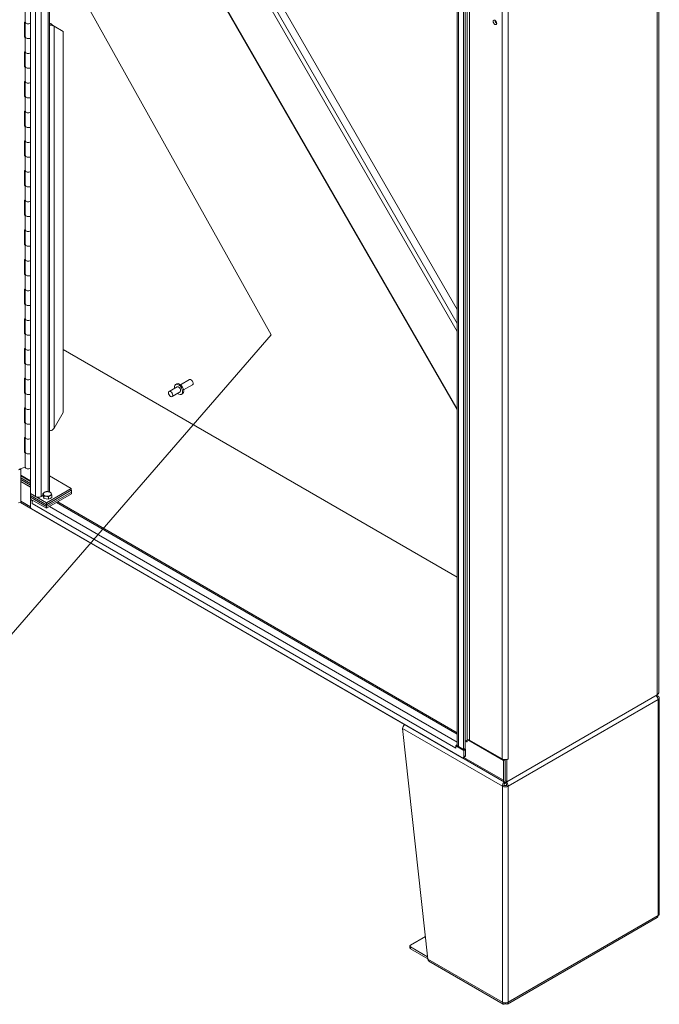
# Model space of a CAD drawing. Header units: inches. Extents: x 15 to 411, y 12 to 253.
# Tile 84 of 88: x 383 to 408, y 164 to 203. Entities that reach past the tile are written whole.
import ezdxf

# ---------------------------------------------------------------- set-up
doc = ezdxf.new("R2010")
doc.units = ezdxf.units.IN
doc.header["$LTSCALE"] = 25
doc.header["$MEASUREMENT"] = 0
doc.layers.get('0').update_dxf_attribs({"lineweight": 0})
for name, color, linetype, lineweight in [('Symbol (ANSI)', 7, 'Continuous', 5), ('Visible (ANSI)', 7, 'Continuous', 5), ('Visible Narrow (ANSI)', 7, 'Continuous', 5)]:
    doc.layers.add(name, color=color, linetype=linetype, lineweight=lineweight)
doc.styles.add('ROMANS', font='tahoma.ttf')
doc.dimstyles.new('Default (ANSI)$7', dxfattribs={"dimscale": 25, "dimtxt": 0.07, "dimasz": 0.098425, "dimexe": 0.125, "dimexo": 0.0625, "dimgap": 0.031496, "dimtad": 0, "dimtih": 1, "dimtoh": 1, "dimrnd": 1e-08, "dimzin": 0, "dimdsep": 46, "dimtxsty": 'ROMANS', "dimblk": 'Filled-1', "dimcen": 0.09, "dimdle": 0.393701, "dimclrd": 256, "dimclre": 256, "dimclrt": 256, "dimadec": 0, "dimazin": 0, "dimtfac": 0.928571, "dimtofl": 0, "dimtmove": 0, "dimatfit": 3, "dimfxl": 0, "dimtolj": 1, "dimtzin": 0, "dimlwd": -1, "dimlwe": -1, "dimarcsym": 0})

# ---------------------------------------------------------------- blocks, each defined once
blk = doc.blocks.new('Filled-1')
at = {"color": 0}
for p, q in [((0, 0), (-1, 0.179)), ((-1, 0.179), (-1, -0.179)), ((-1, 0), (0, 0)), ((-1, -0.179), (0, 0))]:
    blk.add_line(p, q, dxfattribs=at)
at = {"color": 0, "flags": 128}
blk.add_lwpolyline([(-1, -0.179), (0, 0)], dxfattribs=at)
at = {"color": 0}
blk.add_solid([(-1, -0.179), (0, 0), (-1, 0.179), (-1, -0.179)], dxfattribs=at)

msp = doc.modelspace()

# ---------------------------------------------------------------- linework, layer by layer
at = {"layer": 'Visible (ANSI)'}
for p, q in [((383.62557, 223.98158), (383.62557, 184.25027)), ((408.34702, 218.32384), (408.34702, 176.41599)), ((400.42361, 174.37212), (400.42361, 214.54084)), ((400.67189, 214.35858), (400.67189, 174.18987)), ((400.73957, 214.39766), (400.73957, 174.22894)), ((384.37894, 208.39354), (384.37894, 184.35962)), ((391.39007, 207.13144), (400.42361, 191.4849)), ((389.68389, 206.14638), (400.42361, 187.54466)), ((383.42091, 202.78726), (383.42091, 203.37048)), ((383.39529, 202.78216), (383.42091, 202.79073)), ((383.39529, 202.19895), (383.39529, 202.78216)), ((383.42091, 202.20405), (383.42091, 202.78726)), ((384.37894, 202.7385), (384.39897, 202.72693)), ((384.45352, 202.66044), (384.44928, 202.71565)), ((384.51634, 202.65392), (384.56135, 202.62793)), ((384.91983, 202.42097), (384.56135, 202.62793)), ((383.39529, 202.2347), (383.42091, 202.24327)), ((383.42091, 202.20752), (383.39529, 202.19895)), ((383.42091, 201.62084), (383.42091, 202.20405)), ((384.91983, 202.42097), (384.91983, 187.43971)), ((383.39529, 201.61574), (383.42091, 201.62431)), ((383.39529, 201.03253), (383.39529, 201.61574)), ((383.42091, 201.03763), (383.42091, 201.62084)), ((383.39529, 201.06827), (383.42091, 201.07684)), ((383.42091, 201.0411), (383.39529, 201.03253)), ((383.42091, 200.45442), (383.42091, 201.03763)), ((383.39529, 200.44931), (383.42091, 200.45788)), ((383.39529, 199.8661), (383.39529, 200.44931)), ((383.42091, 199.8712), (383.42091, 200.45442)), ((383.39529, 199.90185), (383.42091, 199.91042)), ((383.42091, 199.87467), (383.39529, 199.8661)), ((383.42091, 199.28799), (383.42091, 199.8712)), ((383.39529, 199.28289), (383.42091, 199.29146)), ((383.39529, 198.69968), (383.39529, 199.28289)), ((383.42091, 198.70478), (383.42091, 199.28799)), ((383.39529, 198.73543), (383.42091, 198.744)), ((383.42091, 198.70825), (383.39529, 198.69968)), ((383.42091, 198.12157), (383.42091, 198.70478)), ((383.39529, 198.11647), (383.42091, 198.12504)), ((383.39529, 197.53326), (383.39529, 198.11647)), ((383.42091, 197.53836), (383.42091, 198.12157)), ((383.39529, 197.569), (383.42091, 197.57757)), ((383.42091, 197.54183), (383.39529, 197.53326)), ((383.42091, 196.95514), (383.42091, 197.53836)), ((383.39529, 196.95004), (383.42091, 196.95861)), ((383.39529, 196.36683), (383.39529, 196.95004)), ((383.42091, 196.37193), (383.42091, 196.95514)), ((383.39529, 196.40258), (383.42091, 196.41115)), ((383.42091, 196.3754), (383.39529, 196.36683)), ((383.42091, 195.78872), (383.42091, 196.37193)), ((383.39529, 195.78362), (383.42091, 195.79219)), ((383.39529, 195.20041), (383.39529, 195.78362)), ((383.42091, 195.20551), (383.42091, 195.78872)), ((383.39529, 195.23615), (383.42091, 195.24472)), ((383.42091, 195.20898), (383.39529, 195.20041)), ((383.42091, 194.6223), (383.42091, 195.20551)), ((383.39529, 194.6172), (383.42091, 194.62577)), ((383.39529, 194.03398), (383.39529, 194.6172)), ((383.42091, 194.03909), (383.42091, 194.6223)), ((383.39529, 194.06973), (383.42091, 194.0783)), ((383.42091, 194.04255), (383.39529, 194.03398)), ((383.42091, 193.45587), (383.42091, 194.03909)), ((383.39529, 193.45077), (383.42091, 193.45934)), ((383.39529, 192.86756), (383.39529, 193.45077)), ((383.42091, 192.87266), (383.42091, 193.45587)), ((383.39529, 192.90331), (383.42091, 192.91188)), ((383.42091, 192.87613), (383.39529, 192.86756)), ((383.42091, 192.28945), (383.42091, 192.87266)), ((383.39529, 192.28435), (383.42091, 192.29292)), ((383.39529, 191.70114), (383.39529, 192.28435)), ((383.42091, 191.70624), (383.42091, 192.28945)), ((383.39529, 191.73688), (383.42091, 191.74545)), ((383.42091, 191.70971), (383.39529, 191.70114)), ((383.42091, 191.12303), (383.42091, 191.70624)), ((383.39529, 191.11792), (383.42091, 191.1265)), ((383.39529, 190.53471), (383.39529, 191.11792)), ((383.42091, 190.53981), (383.42091, 191.12303)), ((383.39529, 190.57046), (383.42091, 190.57903)), ((383.42091, 190.54328), (383.39529, 190.53471)), ((383.42091, 189.9566), (383.42091, 190.53981)), ((383.39529, 189.9515), (383.42091, 189.96007)), ((383.39529, 189.36829), (383.39529, 189.9515)), ((383.42091, 189.37339), (383.42091, 189.9566)), ((400.42361, 180.962), (384.91983, 189.91311)), ((383.39529, 189.40404), (383.42091, 189.41261)), ((383.42091, 189.37686), (383.39529, 189.36829)), ((383.42091, 188.79018), (383.42091, 189.37339)), ((383.39529, 188.78508), (383.42091, 188.79365)), ((383.39529, 188.20187), (383.39529, 188.78508)), ((383.42091, 188.20697), (383.42091, 188.79018)), ((389.34482, 188.53904), (389.38775, 188.56383)), ((389.53521, 188.52731), (389.88489, 188.7292)), ((389.9615, 188.71315), (389.94382, 188.72336)), ((390.02716, 188.59943), (390.02716, 188.57902)), ((383.39529, 188.23761), (383.42091, 188.24618)), ((383.42091, 188.21044), (383.39529, 188.20187)), ((383.42091, 187.62376), (383.42091, 188.20697)), ((389.39749, 188.4478), (389.08182, 188.26554)), ((389.51535, 188.24366), (389.19968, 188.06141)), ((389.56803, 188.15242), (389.61096, 188.17721)), ((389.65307, 188.32317), (390.00275, 188.52506)), ((383.39529, 187.61865), (383.42091, 187.62722)), ((383.39529, 187.03544), (383.39529, 187.61865)), ((383.42091, 187.04054), (383.42091, 187.62376)), ((384.56135, 186.81881), (384.91983, 187.43971)), ((383.39529, 187.07119), (383.42091, 187.07976)), ((383.42091, 187.04401), (383.39529, 187.03544)), ((383.42091, 186.45733), (383.42091, 187.04054)), ((383.39529, 186.45223), (383.42091, 186.4608)), ((383.39529, 185.86902), (383.39529, 186.45223)), ((383.42091, 185.87412), (383.42091, 186.45733)), ((383.39529, 185.90476), (383.42091, 185.91333)), ((383.42091, 185.87759), (383.39529, 185.86902)), ((383.42091, 185.29091), (383.42091, 185.87412)), ((383.24668, 185.20101), (383.15993, 185.17765)), ((383.18425, 185.21521), (383.42091, 185.29438)), ((383.22437, 185.22863), (383.24668, 185.20101)), ((383.24668, 183.90355), (383.24668, 185.20101)), ((383.62557, 184.75533), (383.24668, 184.97409)), ((383.24668, 184.94289), (383.62557, 184.72413)), ((383.62557, 184.65123), (383.24668, 184.86998)), ((383.62557, 184.58358), (383.24668, 184.80233)), ((383.24668, 184.80233), (383.62557, 184.58358)), ((383.24668, 184.72943), (383.62557, 184.51068)), ((383.62557, 184.5028), (383.24668, 184.72156)), ((384.37894, 184.94529), (385.2355, 184.45075)), ((385.2355, 184.45075), (384.25692, 183.88576)), ((384.25692, 183.81286), (385.2355, 184.37785)), ((385.24005, 184.38047), (384.26146, 183.81549)), ((385.24005, 184.30757), (384.26146, 183.74259)), ((384.26146, 183.74259), (385.24005, 184.30757)), ((385.2355, 184.37785), (385.2355, 184.45075)), ((385.2355, 184.3831), (385.24005, 184.38047)), ((385.24005, 184.38047), (385.24005, 184.30757)), ((385.24005, 184.30757), (385.24005, 184.23467)), ((383.15993, 183.8802), (383.24668, 183.90355)), ((402.2794, 172.90217), (383.23152, 183.89947)), ((383.82621, 184.13443), (383.62557, 184.25027)), ((383.62557, 184.25027), (383.62557, 184.17737)), ((384.25692, 183.88576), (383.62557, 184.25027)), ((383.62557, 184.17737), (384.25692, 183.81286)), ((383.63012, 184.17475), (383.63012, 184.10709)), ((383.63012, 184.10709), (383.63012, 184.03419)), ((384.26146, 183.74259), (383.63012, 184.10709)), ((383.63012, 184.10709), (384.26146, 183.74259)), ((383.63012, 184.03419), (384.26146, 183.66968)), ((383.63012, 183.99512), (383.66396, 184.01465)), ((383.63012, 183.99512), (383.63012, 183.74259)), ((383.69315, 183.95872), (383.63012, 183.99512)), ((383.7269, 183.97821), (383.69315, 183.95872)), ((383.69315, 183.86486), (383.69315, 183.95872)), ((384.1204, 184.17145), (384.05627, 184.13443)), ((384.1204, 184.15601), (384.1204, 184.25425)), ((384.14054, 184.10518), (384.1204, 184.15601)), ((384.16068, 184.05435), (384.14054, 184.10518)), ((384.16068, 184.05435), (384.16068, 184.15259)), ((384.24699, 184.03901), (384.16068, 184.05435)), ((384.3333, 184.02366), (384.24699, 184.03901)), ((384.26146, 183.66968), (385.24005, 184.23467)), ((384.3333, 184.02366), (384.3333, 184.1219)), ((384.39948, 184.05914), (384.3333, 184.02366)), ((384.46566, 184.09463), (384.39948, 184.05914)), ((384.46566, 184.09463), (384.46566, 184.19286)), ((384.69915, 183.92239), (400.42361, 174.84387)), ((383.69315, 183.86486), (383.69325, 183.86491)), ((383.69325, 183.8648), (383.69315, 183.86486)), ((383.69325, 183.86491), (383.69325, 183.8648)), ((400.61331, 173.86443), (383.69325, 183.63323)), ((384.25692, 183.81286), (384.25692, 183.88576)), ((384.26146, 183.81549), (384.26146, 183.74259)), ((384.26146, 183.74259), (384.26146, 183.66968)), ((408.2863, 176.33135), (402.37653, 172.91934)), ((408.2863, 176.33135), (408.30208, 176.34046)), ((408.30208, 176.34046), (408.30208, 176.34157)), ((408.37272, 167.71986), (408.37272, 176.21288)), ((398.27278, 175.01001), (399.26799, 165.94241)), ((400.36077, 174.2418), (400.36077, 174.24192)), ((400.36077, 174.2418), (400.36087, 174.24186)), ((400.36087, 174.24174), (400.36077, 174.2418)), ((400.36087, 174.33561), (400.42361, 174.37183)), ((400.67644, 174.15342), (400.36087, 174.33561)), ((400.36087, 174.33561), (400.36087, 174.24174)), ((400.67189, 174.18987), (400.47125, 174.30571)), ((400.73957, 174.22894), (400.67189, 174.18987)), ((400.73957, 174.5153), (400.81395, 174.55824)), ((400.80606, 174.55368), (400.80606, 174.48989)), ((402.24571, 173.75246), (400.83558, 174.5666)), ((402.19382, 173.81625), (400.90865, 174.55824)), ((400.72563, 173.89909), (400.65795, 173.86001)), ((400.74412, 174.19249), (400.67644, 174.15342)), ((400.67644, 173.90089), (400.67644, 174.15342)), ((400.71028, 174.21203), (400.74412, 174.19249)), ((400.74412, 174.19249), (400.74412, 173.93996)), ((402.30855, 173.78874), (402.24571, 173.75246)), ((402.24571, 172.97664), (402.24571, 173.75246)), ((402.30885, 172.95842), (402.30885, 173.78874)), ((402.37653, 173.7798), (402.3545, 173.79251)), ((402.42388, 173.80713), (402.37653, 173.7798)), ((402.37653, 172.91934), (402.37653, 173.7798)), ((402.30223, 172.86586), (402.30223, 172.89491)), ((402.30885, 172.95842), (402.37653, 172.91934)), ((402.32455, 172.86586), (402.32455, 172.89608)), ((402.36074, 172.91023), (402.37653, 172.91934)), ((402.3971, 164.17962), (408.28902, 167.58132)), ((398.58846, 166.49883), (399.17006, 166.83462)), ((398.5623, 166.38948), (398.5623, 166.46238)), ((399.2573, 166.03978), (398.58846, 166.42593)), ((398.58846, 166.35303), (399.26584, 165.96194)), ((399.30782, 165.86656), (402.22969, 164.17962)), ((402.30223, 164.22174), (402.30223, 164.19058)), ((402.32455, 164.22174), (402.32455, 164.19058))]:
    msp.add_line(p, q, dxfattribs=at)
for centre, major_axis in [((401.90643, 202.77826), (-0.05022, 0.08699)), ((389.14075, 188.16348), (-0.05893, 0.10207))]:
    msp.add_ellipse(centre, major_axis=major_axis, ratio=0.57735027, dxfattribs=at)
for centre, major_axis, start_param, end_param in [((401.97411, 202.81733), (0.05022, -0.08699), 3.88092429, 5.54385367), ((383.53877, 202.78726), (-0.11786, 0), 0, 2.39868695), ((383.53877, 202.78726), (-0.11786, 0), 0, 2.39868695), ((384.44632, 202.75427), (0.16268, 0), 4.28531039, 4.75665904), ((384.44632, 202.75427), (-0.06696, 0), 0.78539816, 1.61506639), ((383.53877, 202.20405), (-0.11786, 0), 0, 2.39868695), ((383.53877, 202.20405), (-0.11786, 0), 0, 2.39868695), ((383.53877, 201.62084), (-0.11786, 0), 0, 2.39868695), ((383.53877, 201.62084), (-0.11786, 0), 0, 2.39868695), ((383.53877, 201.03763), (-0.11786, 0), 0, 2.39868695), ((383.53877, 201.03763), (-0.11786, 0), 0, 2.39868695), ((383.53877, 200.45442), (-0.11786, 0), 0, 2.39868695), ((383.53877, 200.45442), (-0.11786, 0), 0, 2.39868695), ((383.53877, 199.8712), (-0.11786, 0), 0, 2.39868695), ((383.53877, 199.8712), (-0.11786, 0), 0, 2.39868695), ((383.53877, 199.28799), (-0.11786, 0), 0, 2.39868695), ((383.53877, 199.28799), (-0.11786, 0), 0, 2.39868695), ((383.53877, 198.70478), (-0.11786, 0), 0, 2.39868695), ((383.53877, 198.70478), (-0.11786, 0), 0, 2.39868695), ((383.53877, 198.12157), (-0.11786, 0), 0, 2.39868695), ((383.53877, 198.12157), (-0.11786, 0), 0, 2.39868695), ((383.53877, 197.53836), (-0.11786, 0), 0, 2.39868695), ((383.53877, 197.53836), (-0.11786, 0), 0, 2.39868695), ((383.53877, 196.95514), (-0.11786, 0), 0, 2.39868695), ((383.53877, 196.95514), (-0.11786, 0), 0, 2.39868695), ((383.53877, 196.37193), (-0.11786, 0), 0, 2.39868695), ((383.53877, 196.37193), (-0.11786, 0), 0, 2.39868695), ((383.53877, 195.78872), (-0.11786, 0), 0, 2.39868695), ((383.53877, 195.78872), (-0.11786, 0), 0, 2.39868695), ((383.53877, 195.20551), (-0.11786, 0), 0, 2.39868695), ((383.53877, 195.20551), (-0.11786, 0), 0, 2.39868695), ((383.53877, 194.6223), (-0.11786, 0), 0, 2.39868695), ((383.53877, 194.6223), (-0.11786, 0), 0, 2.39868695), ((383.53877, 194.03909), (-0.11786, 0), 0, 2.39868695), ((383.53877, 194.03909), (-0.11786, 0), 0, 2.39868695), ((383.53877, 193.45587), (-0.11786, 0), 0, 2.39868695), ((383.53877, 193.45587), (-0.11786, 0), 0, 2.39868695), ((383.53877, 192.87266), (-0.11786, 0), 0, 2.39868695), ((383.53877, 192.87266), (-0.11786, 0), 0, 2.39868695), ((383.53877, 192.28945), (-0.11786, 0), 0, 2.39868695), ((383.53877, 192.28945), (-0.11786, 0), 0, 2.39868695), ((383.53877, 191.70624), (-0.11786, 0), 0, 2.39868695), ((383.53877, 191.70624), (-0.11786, 0), 0, 2.39868695), ((383.53877, 191.12303), (-0.11786, 0), 0, 2.39868695), ((383.53877, 191.12303), (-0.11786, 0), 0, 2.39868695), ((383.53877, 190.53981), (-0.11786, 0), 0, 2.39868695), ((383.53877, 190.53981), (-0.11786, 0), 0, 2.39868695), ((383.53877, 189.9566), (-0.11786, 0), 0, 2.39868695), ((383.53877, 189.9566), (-0.11786, 0), 0, 2.39868695), ((383.53877, 189.37339), (-0.11786, 0), 0, 2.39868695), ((383.53877, 189.37339), (-0.11786, 0), 0, 2.39868695), ((383.53877, 188.79018), (-0.11786, 0), 0, 2.39868695), ((383.53877, 188.79018), (-0.11786, 0), 0, 2.39868695), ((389.45642, 188.34573), (0.11161, -0.19331), 5.26863278, 10.43933049), ((389.49935, 188.37052), (0.11161, -0.19331), 0, 3.14159265), ((389.94382, 188.62713), (-0.05893, 0.10207), 3.14159265, 6.28318531), ((389.9615, 188.63734), (-0.04643, 0.08042), 3.92699082, 5.49778714), ((383.53877, 188.20697), (-0.11786, 0), 0, 2.39868695), ((383.53877, 188.20697), (-0.11786, 0), 0, 2.39868695), ((389.45642, 188.34573), (-0.05893, 0.10207), 3.14159265, 6.28318531), ((383.53877, 187.62376), (-0.11786, 0), 0, 2.39868695), ((383.53877, 187.62376), (-0.11786, 0), 0, 2.39868695), ((383.53877, 187.04054), (-0.11786, 0), 0, 2.39868695), ((383.53877, 187.04054), (-0.11786, 0), 0, 2.39868695), ((384.44632, 186.8253), (-0.16268, 0), 1.14371774, 1.61506639), ((383.53877, 186.45733), (-0.11786, 0), 0, 2.39868695), ((383.53877, 186.45733), (-0.11786, 0), 0, 2.39868695), ((383.53877, 185.87412), (-0.11786, 0), 0, 2.39868695), ((383.53877, 185.87412), (-0.11786, 0), 0, 2.39868695), ((383.53877, 185.29091), (-0.11786, 0), 0, 2.39868695), ((384.29303, 184.23496), (-0.15643, 0), 5.46084622, 6.50804377), ((384.29303, 184.23496), (-0.15643, 0), 4.41364866, 5.46084622), ((384.29303, 184.23496), (0.15643, 0), 0.22485846, 1.27205601), ((384.21626, 184.35962), (0.16268, 0), 5.80758527, 6.28318531), ((383.80828, 183.93133), (-0.08134, -0.14088), 4.71238898, 5.49778714), ((383.94124, 184.20084), (-0.16268, 0), 0.78539816, 2.35619449), ((384.29303, 184.12532), (-0.15643, 0), 0.22149136, 0.22822555), ((384.29303, 184.23496), (-0.15643, 0), 0.22485846, 1.27205601), ((384.29303, 184.12532), (-0.15643, 0), 1.26508498, 1.27902704), ((384.29303, 184.23496), (0.15643, 0), 4.41364866, 5.46084622), ((384.29303, 184.12532), (-0.15643, 0), 2.31314964, 2.32535749), ((384.29303, 184.23496), (0.15643, 0), 5.46084622, 6.50804377), ((383.69325, 183.70613), (-0.04464, 0.07732), 0.78539816, 2.35619449), ((408.1397, 176.41599), (0.20732, 0), 5.49778714, 6.28318531), ((408.21647, 176.21288), (0.15625, 0), 5.49778714, 7.06858347), ((398.38327, 175.0738), (0.07813, 0.13532), 1.12491247, 2.35619449), ((400.4758, 174.30833), (-0.08134, -0.14088), 5.4558757, 5.49778714), ((400.4758, 174.30833), (-0.08134, -0.14088), 4.39793802, 4.71544912), ((400.58628, 174.37212), (-0.16268, 0), 0, 0.78539816), ((400.75081, 174.46711), (0.03348, 0.05799), 5.49778714, 7.06858347), ((400.80211, 174.49217), (0.00279, -0.00483), 3.92699082, 7.06858347), ((400.8613, 174.5309), (0.06696, 0), 0.78539816, 2.35619449), ((400.61331, 173.93734), (0.04464, -0.07732), 5.49778714, 7.06858347), ((400.68099, 173.97641), (0.04464, -0.07732), 0, 0.78539816), ((402.30885, 173.88266), (-0.16268, 0), 0.78539816, 2.35619449), ((402.42388, 173.81169), (0.00279, 0.00483), 3.92699082, 7.06858347), ((402.31339, 172.80474), (-0.15625, 0), 0.78539816, 2.35619449), ((402.36074, 173.04305), (-0.08134, -0.14088), 5.49778714, 7.06858347), ((402.31339, 172.80474), (0.06696, 0), 3.92699082, 5.49778714), ((408.21647, 167.71986), (0.15625, 0), 5.49778714, 6.28318531), ((398.65159, 166.46238), (-0.08929, 0), 5.49778714, 7.06858347), ((398.65159, 166.38948), (-0.08929, 0), 0, 0.78539816), ((402.31339, 164.31172), (0.15625, 0), 3.92699082, 5.49778714)]:
    msp.add_ellipse(centre, major_axis=major_axis, ratio=0.57735027, start_param=start_param, end_param=end_param, dxfattribs=at)
for points in [[(384.44928, 202.71565), (384.45941, 202.70366), (384.46941, 202.69306), (384.47832, 202.68361)], [(384.56135, 202.62793), (384.53293, 202.6315), (384.49367, 202.64149), (384.45352, 202.66044)], [(384.45352, 186.73147), (384.49367, 186.75247), (384.53293, 186.78243), (384.56135, 186.81881)], [(408.32696, 176.27667), (408.31431, 176.26937), (408.30166, 176.26207), (408.28902, 176.25477)], [(408.32696, 176.27667), (408.32549, 176.30383), (408.31653, 176.32646), (408.30195, 176.34122)], [(402.26604, 172.7774), (402.245, 172.76525), (402.22395, 172.7531), (402.20291, 172.74095)], [(402.42388, 172.74095), (402.40283, 172.7531), (402.38179, 172.76525), (402.36074, 172.7774)], [(408.32696, 167.65607), (408.3251, 167.6216), (408.31115, 167.59442), (408.28898, 167.58137)]]:
    msp.add_open_spline(points, degree=3, dxfattribs=at)
for points, knots in [([(384.47834, 202.68358), (384.48612, 202.67533), (384.49503, 202.66788), (384.50818, 202.65884), (384.51227, 202.65627), (384.51634, 202.65392)], [0, 0, 0, 0, 0.121098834, 0.121098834, 0.174376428, 0.174376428, 0.174376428, 0.174376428]), ([(408.24421, 176.30695), (408.2655, 176.28806), (408.28484, 176.26385), (408.29916, 176.23784), (408.31557, 176.20801), (408.3254, 176.17621), (408.32696, 176.14909)], [0.33740966, 0.33740966, 0.33740966, 0.33740966, 0.91202272, 0.91202272, 0.91202272, 1.57079633, 1.57079633, 1.57079633, 1.57079633]), ([(402.26792, 172.9087), (402.24943, 172.88828), (402.2329, 172.86258), (402.22135, 172.8351), (402.20805, 172.80347), (402.20135, 172.76987), (402.20291, 172.74095)], [0.33951431, 0.33951431, 0.33951431, 0.33951431, 0.91202272, 0.91202272, 0.91202272, 1.57079633, 1.57079633, 1.57079633, 1.57079633]), ([(402.26604, 172.7774), (402.26337, 172.79949), (402.27166, 172.82738), (402.28506, 172.84701), (402.29033, 172.85474), (402.29628, 172.86121), (402.30223, 172.86586)], [0, 0, 0, 0, 1.12719708, 1.12719708, 1.12719708, 1.57079633, 1.57079633, 1.57079633, 1.57079633]), ([(402.36074, 172.7774), (402.36341, 172.79949), (402.35512, 172.82738), (402.34172, 172.84701), (402.33645, 172.85474), (402.3305, 172.86121), (402.32455, 172.86586)], [0, 0, 0, 0, 1.12719708, 1.12719708, 1.12719708, 1.57079633, 1.57079633, 1.57079633, 1.57079633]), ([(402.42388, 172.74095), (402.42604, 172.78098), (402.41191, 172.82999), (402.38751, 172.87031), (402.3789, 172.88453), (402.36911, 172.89762), (402.3587, 172.90903)], [0, 0, 0, 0, 0.91202272, 0.91202272, 0.91202272, 1.23351316, 1.23351316, 1.23351316, 1.23351316]), ([(399.30784, 165.86662), (399.30413, 165.86872), (399.30063, 165.8712), (399.29737, 165.87404), (399.28043, 165.88882), (399.27008, 165.91318), (399.26799, 165.94241)], [0.785398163, 0.785398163, 0.785398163, 0.785398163, 0.912022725, 0.912022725, 0.912022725, 1.570796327, 1.570796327, 1.570796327, 1.570796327]), ([(402.20291, 164.24793), (402.20075, 164.21039), (402.21488, 164.18269), (402.23928, 164.17553), (402.2569, 164.17036), (402.27953, 164.17567), (402.30223, 164.19058)], [0, 0, 0, 0, 0.91202272, 0.91202272, 0.91202272, 1.57079633, 1.57079633, 1.57079633, 1.57079633]), ([(402.32455, 164.19058), (402.35598, 164.16994), (402.38704, 164.16833), (402.40544, 164.18588), (402.41873, 164.19856), (402.42544, 164.22081), (402.42388, 164.24793)], [0, 0, 0, 0, 0.91202272, 0.91202272, 0.91202272, 1.57079633, 1.57079633, 1.57079633, 1.57079633])]:
    msp.add_open_spline(points, degree=3, knots=knots, dxfattribs=at)
for points in [[(384.1204, 184.25425), (384.15586, 184.28467), (384.18658, 184.30114)], [(384.18658, 184.30114), (384.21729, 184.31761), (384.25275, 184.32522)], [(384.25275, 184.32522), (384.29901, 184.3284), (384.33907, 184.32128)], [(384.33907, 184.32128), (384.37913, 184.31416), (384.42538, 184.29452)], [(384.42538, 184.29452), (384.43617, 184.27869), (384.44552, 184.2551)], [(384.14054, 184.21483), (384.13119, 184.23842), (384.1204, 184.25425)], [(384.16068, 184.15259), (384.14988, 184.19124), (384.14054, 184.21483)], [(384.24699, 184.14865), (384.20693, 184.15577), (384.16068, 184.15259)], [(384.3333, 184.1219), (384.28705, 184.14153), (384.24699, 184.14865)], [(384.39948, 184.16879), (384.36877, 184.15232), (384.3333, 184.1219)], [(384.46566, 184.19286), (384.43019, 184.18526), (384.39948, 184.16879)], [(384.44552, 184.2551), (384.45487, 184.23151), (384.46566, 184.19286)]]:
    msp.add_rational_spline(points, [1, 1.0379548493, 1], degree=2, dxfattribs=at)
at = {"layer": 'Visible Narrow (ANSI)'}
for p, q in [((383.82621, 184.13443), (383.82621, 223.86574)), ((384.05627, 223.73291), (384.05627, 184.13443)), ((408.2863, 176.33135), (408.2863, 218.2392)), ((400.81395, 174.55824), (400.81395, 214.72695)), ((400.90865, 214.72695), (400.90865, 174.55824)), ((400.47125, 214.47442), (400.47125, 174.30571)), ((402.19382, 173.81625), (402.19382, 213.98496)), ((402.42388, 213.98496), (402.42388, 173.81625)), ((384.33129, 184.32256), (384.33129, 208.42105)), ((400.42361, 190.62701), (391.01859, 206.91697)), ((391.15332, 206.99475), (400.42361, 190.93814)), ((389.70163, 206.15662), (400.42361, 187.58562)), ((384.37894, 202.71537), (384.39897, 202.72693)), ((384.56135, 202.62793), (384.56135, 186.81881)), ((383.63212, 183.7232), (383.24668, 183.94574)), ((384.65151, 183.89488), (400.42361, 174.78885)), ((383.69325, 183.86491), (400.36077, 174.24192)), ((384.37649, 183.7361), (400.42361, 174.47129)), ((408.32696, 176.14909), (402.42388, 172.74095)), ((408.32696, 167.65607), (408.32696, 176.14909)), ((402.20291, 172.74095), (398.27278, 175.01001)), ((400.79816, 174.49445), (400.75081, 174.52179)), ((400.79816, 174.49445), (400.80606, 174.49901)), ((400.74412, 173.93996), (400.67644, 173.90089)), ((402.24571, 172.97664), (400.68681, 173.87667)), ((402.41572, 173.81185), (402.42388, 173.80713)), ((402.20291, 164.24793), (402.20291, 172.74095)), ((402.42388, 172.74095), (402.42388, 164.24793)), ((402.42388, 164.24793), (408.32696, 167.65607)), ((398.58846, 166.35303), (398.58846, 166.42593)), ((399.26799, 165.94241), (402.20291, 164.24793))]:
    msp.add_line(p, q, dxfattribs=at)

# ---------------------------------------------------------------- leaders
at = {"layer": 'Symbol (ANSI)'}
msp.add_leader([(384.33129, 206.20213), (393.09886, 190.4848), (377.00053, 171.93552), (374.5399, 171.93552)], dimstyle='Default (ANSI)$7', override={"dimtad": 0}, dxfattribs=at)

doc.saveas('drawing.dxf')
